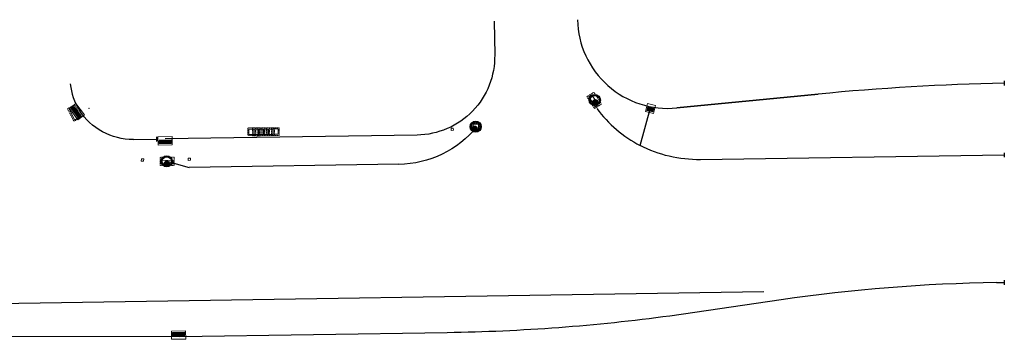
# Model space of a CAD drawing. Header units: feet. Extents: x 2474698 to 2485266, y 499169 to 501466.
# Tile 9 of 19: x 2478287 to 2478712, y 500034 to 500172. Entities that reach past the tile are written whole.
import ezdxf

# ---------------------------------------------------------------- set-up
doc = ezdxf.new("R2010")
doc.units = ezdxf.units.FT
doc.header["$MEASUREMENT"] = 0
doc.linetypes.add('OhDOT_USTN2', pattern=[0.11, 0.069, -0.041])
doc.linetypes.add('underdrainpr', pattern=[0])
for name, color, linetype in [('DR_P_Cells', 151, 'Continuous'), ('DR_P_Underdrain', 6, 'underdrainpr'), ('DR_X_Cells', 151, 'OhDOT_USTN2')]:
    doc.layers.add(name, color=color, linetype=linetype)
doc.layers.add('DR_P_GenericNode', color=151, linetype='Continuous', lineweight=0)
doc.styles.add('P_Slanted-Normal LS 0.50', font='calibrii.ttf', dxfattribs={"height": 0.14})

# ---------------------------------------------------------------- blocks, each defined once
blk = doc.blocks.new('CB-3-X-Plan_30')
at = {"layer": 'DR_X_Cells', "color": 151, "lineweight": 13, "flags": 128}
blk.add_lwpolyline([(2.08, 3.04), (2.08, -3.04), (-1.5, -3.04), (-1.5, 3.04)], close=True, dxfattribs=at)
at = {"layer": 'DR_X_Cells', "color": 151, "linetype": 'Continuous', "lineweight": 0, "flags": 128}
blk.add_lwpolyline([(1.47, 2.6), (1.47, -2.6), (-0.08, -2.6), (-0.08, 2.6)], close=True, dxfattribs=at)
blk = doc.blocks.new('CB-3-X-Plan_32')
at = {"layer": 'DR_X_Cells', "color": 151, "lineweight": 13, "flags": 128}
blk.add_lwpolyline([(2.08, 3.04), (2.08, -3.04), (-1.5, -3.04), (-1.5, 3.04)], close=True, dxfattribs=at)
at = {"layer": 'DR_X_Cells', "color": 151, "linetype": 'Continuous', "lineweight": 0, "flags": 128}
blk.add_lwpolyline([(1.47, 2.6), (1.47, -2.6), (-0.08, -2.6), (-0.08, 2.6)], close=True, dxfattribs=at)
blk = doc.blocks.new('CB-3-X-Plan_33')
at = {"layer": 'DR_X_Cells', "color": 151, "lineweight": 13, "flags": 128}
blk.add_lwpolyline([(2.08, 3.04), (2.08, -3.04), (-1.5, -3.04), (-1.5, 3.04)], close=True, dxfattribs=at)
at = {"layer": 'DR_X_Cells', "color": 151, "linetype": 'Continuous', "lineweight": 0, "flags": 128}
blk.add_lwpolyline([(1.47, 2.6), (1.47, -2.6), (-0.08, -2.6), (-0.08, 2.6)], close=True, dxfattribs=at)
blk = doc.blocks.new('CB-2-2B-X-Plan_7')
at = {"layer": 'DR_X_Cells', "color": 151, "lineweight": 0, "flags": 128}
blk.add_lwpolyline([(1.67, 1.67), (1.67, -1.67), (-1.67, -1.67), (-1.67, 1.67)], close=True, dxfattribs=at)
at = {"layer": 'DR_X_Cells', "color": 151, "linetype": 'Continuous', "lineweight": 0, "flags": 128}
blk.add_lwpolyline([(1.15, 1.15), (1.15, -1.15), (-1.15, -1.15), (-1.15, 1.15)], close=True, dxfattribs=at)
blk = doc.blocks.new('CB-2-2B-X-Plan_8')
at = {"layer": 'DR_X_Cells', "color": 151, "lineweight": 0, "flags": 128}
blk.add_lwpolyline([(1.67, 1.67), (1.67, -1.67), (-1.67, -1.67), (-1.67, 1.67)], close=True, dxfattribs=at)
at = {"layer": 'DR_X_Cells', "color": 151, "linetype": 'Continuous', "lineweight": 0, "flags": 128}
blk.add_lwpolyline([(1.15, 1.15), (1.15, -1.15), (-1.15, -1.15), (-1.15, 1.15)], close=True, dxfattribs=at)
blk = doc.blocks.new('CB-2-2B-X-Plan_9')
at = {"layer": 'DR_X_Cells', "color": 151, "lineweight": 0, "flags": 128}
blk.add_lwpolyline([(1.67, 1.67), (1.67, -1.67), (-1.67, -1.67), (-1.67, 1.67)], close=True, dxfattribs=at)
at = {"layer": 'DR_X_Cells', "color": 151, "linetype": 'Continuous', "lineweight": 0, "flags": 128}
blk.add_lwpolyline([(1.15, 1.15), (1.15, -1.15), (-1.15, -1.15), (-1.15, 1.15)], close=True, dxfattribs=at)
blk = doc.blocks.new('CB-2-2B-X-Plan_10')
at = {"layer": 'DR_X_Cells', "color": 151, "lineweight": 0, "flags": 128}
blk.add_lwpolyline([(1.67, 1.67), (1.67, -1.67), (-1.67, -1.67), (-1.67, 1.67)], close=True, dxfattribs=at)
at = {"layer": 'DR_X_Cells', "color": 151, "linetype": 'Continuous', "lineweight": 0, "flags": 128}
blk.add_lwpolyline([(1.15, 1.15), (1.15, -1.15), (-1.15, -1.15), (-1.15, 1.15)], close=True, dxfattribs=at)
blk = doc.blocks.new('CB-2-2B-X-Plan_11')
at = {"layer": 'DR_X_Cells', "color": 151, "lineweight": 0, "flags": 128}
blk.add_lwpolyline([(1.67, 1.67), (1.67, -1.67), (-1.67, -1.67), (-1.67, 1.67)], close=True, dxfattribs=at)
at = {"layer": 'DR_X_Cells', "color": 151, "linetype": 'Continuous', "lineweight": 0, "flags": 128}
blk.add_lwpolyline([(1.15, 1.15), (1.15, -1.15), (-1.15, -1.15), (-1.15, 1.15)], close=True, dxfattribs=at)
blk = doc.blocks.new('CB-2-2B-X-Plan_12')
at = {"layer": 'DR_X_Cells', "color": 151, "lineweight": 0, "flags": 128}
blk.add_lwpolyline([(1.67, 1.67), (1.67, -1.67), (-1.67, -1.67), (-1.67, 1.67)], close=True, dxfattribs=at)
at = {"layer": 'DR_X_Cells', "color": 151, "linetype": 'Continuous', "lineweight": 0, "flags": 128}
blk.add_lwpolyline([(1.15, 1.15), (1.15, -1.15), (-1.15, -1.15), (-1.15, 1.15)], close=True, dxfattribs=at)
blk = doc.blocks.new('CB-2-2B-X-Plan_39')
at = {"layer": 'DR_X_Cells', "color": 151, "lineweight": 0, "flags": 128}
blk.add_lwpolyline([(1.67, 1.67), (1.67, -1.67), (-1.67, -1.67), (-1.67, 1.67)], close=True, dxfattribs=at)
at = {"layer": 'DR_X_Cells', "color": 151, "linetype": 'Continuous', "lineweight": 0, "flags": 128}
blk.add_lwpolyline([(1.15, 1.15), (1.15, -1.15), (-1.15, -1.15), (-1.15, 1.15)], close=True, dxfattribs=at)
blk = doc.blocks.new('CB-3-P-Plan_3')
at = {"layer": 'DR_P_Cells', "color": 151, "linetype": 'Continuous', "lineweight": 13, "flags": 128}
blk.add_lwpolyline([(2.08, 3.04), (2.08, -3.04), (-1.5, -3.04), (-1.5, 3.04)], close=True, dxfattribs=at)
at = {"layer": 'DR_P_Cells', "color": 151, "linetype": 'Continuous', "lineweight": 0, "flags": 128}
blk.add_lwpolyline([(1.47, 2.6), (1.47, -2.6), (-0.08, -2.6), (-0.08, 2.6)], close=True, dxfattribs=at)
at = {"layer": 'DR_P_Cells', "color": 151, "linetype": 'Continuous', "lineweight": 0}
blk.add_solid([(1.47, 2.6), (1.47, -2.6), (-0.08, 2.6), (-0.08, -2.6)], dxfattribs=at)
at = {"layer": 'DR_P_Underdrain', "style": 'P_Slanted-Normal LS 0.50'}
for tag, flags in [('AbsOffset', 1), ('Offset', 1), ('OffsetSide', 1), ('Grate_Rim_Elevation', 1), ('Conduit1Size', 1), ('Conduit1Invert', 1), ('Conduit1Angle', 1), ('Conduit1Direction', 1), ('Conduit2Angle', 1), ('Conduit2Direction', 1), ('Conduit3Angle', 1), ('Conduit3Direction', 1), ('Conduit4Angle', 1), ('Conduit5Angle', 1), ('Conduit4Direction', 1), ('Conduit5Direction', 1), ('OutgoingConduitSize', 1), ('OutgoingConduitAngle', 1), ('OutgoingConduitDirection', 1), ('Conduit2Invert', 1), ('Conduit3Invert', 1), ('Conduit4Invert', 1), ('Conduit5Invert', 1), ('Conduit2Size', 1), ('Conduit3Size', 1), ('Conduit4Size', 1), ('Conduit5Size', 1), ('OutgoingConduitLabel', 1), ('Conduit1Label', 1), ('Conduit2Label', 1), ('Conduit3Label', 1), ('Conduit4Label', 1), ('Conduit5Label', 1), ('Conduit1Type', 1), ('Conduit2Type', 1), ('Conduit3Type', 1), ('Conduit4Type', 1), ('Conduit5Type', 1), ('OutgoingConduitType', 1), ('OutgoingConduitInvert', 1), ('TypeLabel', 1), ('Conduit1isExisting', 1), ('Conduit1Prefix', 1), ('Conduit1Prefix_Size', 3), ('Conduit2Prefix_Size', 3), ('Conduit2Prefix', 1), ('Conduit2isExisting', 1), ('Conduit3Prefix_Size', 3), ('Conduit3Prefix', 1), ('Conduit3isExisting', 1), ('Conduit4Prefix_Size', 3), ('Conduit4Prefix', 1), ('Conduit4isExisting', 1), ('Conduit5Prefix_Size', 3), ('Conduit5Prefix', 1), ('Conduit5isExisting', 1), ('OutgoingConduitPrefix_Size', 3), ('OutgoingConduitPrefix', 1), ('OutgoingConduitisExisting', 1), ('Station', 1), ('Type', 1), ('Existing_Action_Label', 1), ('Prefix', 1), ('Prefix_Type', 3), ('BaselineName', 1), ('isExisting', 1), ('FeatureName', 3)]:
    blk.add_attdef(tag, (-447626.08, 2488355.31), '', height=0.14, dxfattribs=dict(at, flags=flags))
blk = doc.blocks.new('CB-3-P-Plan_8')
at = {"layer": 'DR_P_Cells', "color": 151, "linetype": 'Continuous', "lineweight": 13, "flags": 128}
blk.add_lwpolyline([(2.08, 3.04), (2.08, -3.04), (-1.5, -3.04), (-1.5, 3.04)], close=True, dxfattribs=at)
at = {"layer": 'DR_P_Cells', "color": 151, "linetype": 'Continuous', "lineweight": 0, "flags": 128}
blk.add_lwpolyline([(1.47, 2.6), (1.47, -2.6), (-0.08, -2.6), (-0.08, 2.6)], close=True, dxfattribs=at)
at = {"layer": 'DR_P_Cells', "color": 151, "linetype": 'Continuous', "lineweight": 0, "extrusion": (0, 0, -1)}
blk.add_solid([(-1.47, 2.6), (-1.47, -2.6), (0.08, 2.6), (0.08, -2.6)], dxfattribs=at)
at = {"layer": 'DR_P_Underdrain', "style": 'P_Slanted-Normal LS 0.50'}
for tag, flags in [('AbsOffset', 1), ('TypeLabel', 1), ('Station', 1), ('Type', 1), ('Offset', 1), ('OffsetSide', 1), ('Grate_Rim_Elevation', 1), ('Conduit1Size', 1), ('Conduit1Invert', 1), ('Conduit1Angle', 1), ('Conduit1Direction', 1), ('Conduit2Angle', 1), ('Conduit2Direction', 1), ('Conduit3Angle', 1), ('Conduit3Direction', 1), ('Conduit4Angle', 1), ('Conduit5Angle', 1), ('Conduit4Direction', 1), ('Conduit5Direction', 1), ('OutgoingConduitSize', 1), ('OutgoingConduitAngle', 1), ('OutgoingConduitDirection', 1), ('Conduit2Invert', 1), ('Conduit3Invert', 1), ('Conduit4Invert', 1), ('Conduit5Invert', 1), ('Conduit2Size', 1), ('Conduit3Size', 1), ('Conduit4Size', 1), ('Conduit5Size', 1), ('OutgoingConduitLabel', 1), ('Conduit1Label', 1), ('Conduit2Label', 1), ('Conduit3Label', 1), ('Conduit4Label', 1), ('Conduit5Label', 1), ('Conduit1Type', 1), ('Conduit2Type', 1), ('Conduit3Type', 1), ('Conduit4Type', 1), ('Conduit5Type', 1), ('OutgoingConduitType', 1), ('OutgoingConduitInvert', 1), ('Existing_Action_Label', 1), ('isExisting', 1), ('Prefix', 1), ('Prefix_Type', 3), ('Conduit1isExisting', 1), ('Conduit1Prefix', 1), ('Conduit1Prefix_Size', 3), ('Conduit2Prefix_Size', 3), ('Conduit2Prefix', 1), ('Conduit2isExisting', 1), ('Conduit3Prefix_Size', 3), ('Conduit3Prefix', 1), ('Conduit3isExisting', 1), ('Conduit4Prefix_Size', 3), ('Conduit4Prefix', 1), ('Conduit4isExisting', 1), ('Conduit5Prefix_Size', 3), ('Conduit5Prefix', 1), ('Conduit5isExisting', 1), ('OutgoingConduitPrefix_Size', 3), ('OutgoingConduitPrefix', 1), ('OutgoingConduitisExisting', 1), ('BaselineName', 1), ('FeatureName', 3)]:
    blk.add_attdef(tag, (2273774.26, -1105492.08), '', height=0.14, dxfattribs=dict(at, flags=flags))
blk = doc.blocks.new('CB-3A-P-Plan_2')
at = {"layer": 'DR_P_Cells', "color": 151, "linetype": 'Continuous', "lineweight": 13, "flags": 128}
blk.add_lwpolyline([(2.11, 1.75), (2.11, -1.75), (-1.47, -1.75), (-1.47, 1.75)], close=True, dxfattribs=at)
at = {"layer": 'DR_P_Cells', "color": 151, "linetype": 'Continuous', "lineweight": 0, "flags": 128}
blk.add_lwpolyline([(1.47, 1.32), (1.47, -1.31), (-0.08, -1.31), (-0.08, 1.32)], close=True, dxfattribs=at)
at = {"layer": 'DR_P_Cells', "color": 151, "linetype": 'Continuous', "lineweight": 0}
blk.add_solid([(1.47, 1.32), (1.47, -1.31), (-0.08, 1.32), (-0.08, -1.31)], dxfattribs=at)
at = {"layer": 'DR_P_Underdrain', "style": 'P_Slanted-Normal LS 0.50'}
for tag, flags in [('AbsOffset', 1), ('Offset', 1), ('OffsetSide', 1), ('Conduit1Prefix', 1), ('Conduit1Prefix_Size', 3), ('Conduit2Prefix_Size', 3), ('Conduit2Prefix', 1), ('Conduit3Prefix_Size', 3), ('Conduit3Prefix', 1), ('Conduit4Prefix_Size', 3), ('Conduit4Prefix', 1), ('Conduit5Prefix_Size', 3), ('Conduit5Prefix', 1), ('OutgoingConduitPrefix_Size', 3), ('OutgoingConduitPrefix', 1), ('Grate_Rim_Elevation', 1), ('Conduit1Size', 1), ('Conduit1Invert', 1), ('Conduit1Angle', 1), ('Conduit1Direction', 1), ('Conduit2Angle', 1), ('Conduit2Direction', 1), ('Conduit3Angle', 1), ('Conduit3Direction', 1), ('Conduit4Angle', 1), ('Conduit5Angle', 1), ('Conduit4Direction', 1), ('Conduit5Direction', 1), ('OutgoingConduitSize', 1), ('OutgoingConduitAngle', 1), ('OutgoingConduitDirection', 1), ('Conduit2Invert', 1), ('Conduit3Invert', 1), ('Conduit4Invert', 1), ('Conduit5Invert', 1), ('Conduit2Size', 1), ('Conduit3Size', 1), ('Conduit4Size', 1), ('Conduit5Size', 1), ('OutgoingConduitLabel', 1), ('Conduit1Label', 1), ('Conduit2Label', 1), ('Conduit3Label', 1), ('Conduit4Label', 1), ('Conduit5Label', 1), ('Conduit1Type', 1), ('Conduit2Type', 1), ('Conduit3Type', 1), ('Conduit4Type', 1), ('Conduit5Type', 1), ('OutgoingConduitType', 1), ('OutgoingConduitInvert', 1), ('TypeLabel', 1), ('Station', 1), ('Conduit1isExisting', 1), ('Conduit2isExisting', 1), ('Conduit3isExisting', 1), ('Conduit4isExisting', 1), ('Conduit5isExisting', 1), ('OutgoingConduitisExisting', 1), ('Type', 1), ('Prefix', 1), ('Prefix_Type', 3), ('Existing_Action_Label', 1), ('isExisting', 1), ('BaselineName', 1), ('FeatureName', 3)]:
    blk.add_attdef(tag, (1105188.54, -2274191.51), '', height=0.14, dxfattribs=dict(at, flags=flags))
blk = doc.blocks.new('GenericNode-P-Plan_7')
at = {"layer": 'DR_P_GenericNode', "flags": 128}
blk.add_lwpolyline([(-0.5, 0.5), (0.5, 0.5), (0.5, -0.5), (-0.5, -0.5)], close=True, dxfattribs=at)
blk = doc.blocks.new('GenericNode-P-Plan_8')
at = {"layer": 'DR_P_GenericNode', "flags": 128}
blk.add_lwpolyline([(-0.5, 0.5), (0.5, 0.5), (0.5, -0.5), (-0.5, -0.5)], close=True, dxfattribs=at)
blk = doc.blocks.new('GenericNode-P-Plan_9')
at = {"layer": 'DR_P_GenericNode', "flags": 128}
blk.add_lwpolyline([(-0.5, 0.5), (0.5, 0.5), (0.5, -0.5), (-0.5, -0.5)], close=True, dxfattribs=at)
blk = doc.blocks.new('CB-3-P-Plan_15')
at = {"layer": 'DR_P_Cells', "color": 151, "linetype": 'Continuous', "lineweight": 13, "flags": 128}
blk.add_lwpolyline([(2.08, 3.04), (2.08, -3.04), (-1.5, -3.04), (-1.5, 3.04)], close=True, dxfattribs=at)
at = {"layer": 'DR_P_Cells', "color": 151, "linetype": 'Continuous', "lineweight": 0, "flags": 128}
blk.add_lwpolyline([(1.47, 2.6), (1.47, -2.6), (-0.08, -2.6), (-0.08, 2.6)], close=True, dxfattribs=at)
at = {"layer": 'DR_P_Cells', "color": 151, "linetype": 'Continuous', "lineweight": 0, "extrusion": (0, 0, -1)}
blk.add_solid([(-1.47, 2.6), (-1.47, -2.6), (0.08, 2.6), (0.08, -2.6)], dxfattribs=at)
at = {"layer": 'DR_P_Underdrain', "style": 'P_Slanted-Normal LS 0.50'}
for tag, flags in [('AbsOffset', 1), ('TypeLabel', 1), ('Type', 1), ('Station', 1), ('Offset', 1), ('OffsetSide', 1), ('Grate_Rim_Elevation', 1), ('Conduit1Size', 1), ('Conduit1Invert', 1), ('Conduit1Angle', 1), ('Conduit1Direction', 1), ('Conduit2Angle', 1), ('Conduit2Direction', 1), ('Conduit3Angle', 1), ('Conduit3Direction', 1), ('Conduit4Angle', 1), ('Conduit5Angle', 1), ('Conduit4Direction', 1), ('Conduit5Direction', 1), ('OutgoingConduitSize', 1), ('OutgoingConduitAngle', 1), ('OutgoingConduitDirection', 1), ('Conduit2Invert', 1), ('Conduit3Invert', 1), ('Conduit4Invert', 1), ('Conduit5Invert', 1), ('Conduit2Size', 1), ('Conduit3Size', 1), ('Conduit4Size', 1), ('Conduit5Size', 1), ('OutgoingConduitLabel', 1), ('Conduit1Label', 1), ('Conduit2Label', 1), ('Conduit3Label', 1), ('Conduit4Label', 1), ('Conduit5Label', 1), ('Conduit1Type', 1), ('Conduit2Type', 1), ('Conduit3Type', 1), ('Conduit4Type', 1), ('Conduit5Type', 1), ('OutgoingConduitType', 1), ('OutgoingConduitInvert', 1), ('Existing_Action_Label', 1), ('Prefix', 1), ('Prefix_Type', 3), ('Conduit1isExisting', 1), ('Conduit1Prefix', 1), ('Conduit1Prefix_Size', 3), ('Conduit2Prefix_Size', 3), ('Conduit2Prefix', 1), ('Conduit2isExisting', 1), ('Conduit3Prefix_Size', 3), ('Conduit3Prefix', 1), ('Conduit3isExisting', 1), ('Conduit4Prefix_Size', 3), ('Conduit4Prefix', 1), ('Conduit4isExisting', 1), ('Conduit5Prefix_Size', 3), ('Conduit5Prefix', 1), ('Conduit5isExisting', 1), ('OutgoingConduitPrefix_Size', 3), ('OutgoingConduitPrefix', 1), ('OutgoingConduitisExisting', 1), ('BaselineName', 1), ('isExisting', 1), ('FeatureName', 3)]:
    blk.add_attdef(tag, (459977.61, -2486112.92), '', height=0.14, dxfattribs=dict(at, flags=flags))
blk = doc.blocks.new('MH-3-048Base-P-Plan_20')
at = {"layer": 'DR_P_Cells', "linetype": 'Continuous'}
h = blk.add_hatch(color=151, dxfattribs=at)
edge = h.paths.add_edge_path()
edge.add_arc((0, -0.86), 0.99, 0, 360)
for centre, radius in [((0, 0), 2.42), ((0, 0), 2), ((0, -0.86), 0.99)]:
    blk.add_circle(centre, radius, dxfattribs=at)
blk = doc.blocks.new('MH-3-048Base-P-Plan_23')
at = {"layer": 'DR_P_Cells', "linetype": 'Continuous'}
h = blk.add_hatch(color=151, dxfattribs=at)
edge = h.paths.add_edge_path()
edge.add_arc((0, -0.86), 0.99, 0, 360)
for centre, radius in [((0, 0), 2.42), ((0, 0), 2), ((0, -0.86), 0.99)]:
    blk.add_circle(centre, radius, dxfattribs=at)
blk = doc.blocks.new('MH-3-048Base-P-Plan_24')
at = {"layer": 'DR_P_Cells', "linetype": 'Continuous'}
h = blk.add_hatch(color=151, dxfattribs=at)
edge = h.paths.add_edge_path()
edge.add_arc((0, -0.86), 0.99, 0, 360)
for centre, radius in [((0, 0), 2.42), ((0, 0), 2), ((0, -0.86), 0.99)]:
    blk.add_circle(centre, radius, dxfattribs=at)

msp = doc.modelspace()

# ---------------------------------------------------------------- linework, layer by layer
at = {"color": 7, "linetype": 'Continuous', "lineweight": 0}
msp.add_point((2478316.93, 500133.33), dxfattribs=at)
at = {"layer": 'DR_P_Underdrain'}
for p, q in [((2478491.55, 500171), (2478491.81, 500156.47)), ((2478711.54, 500145.25), (2478711.58, 500143.25)), ((2478631.3, 500139.52), (2478570.32, 500133.57)), ((2478554.5, 500117.39), (2478559.08, 500133.61)), ((2478346.01, 500121.11), (2478346.04, 500119.11)), ((2478458.34, 500121.85), (2478349.68, 500120.17)), ((2478336.03, 500119.96), (2478346.03, 500120.11)), ((2478711.56, 500113.25), (2478580.52, 500111.23)), ((2478711.54, 500114.25), (2478711.58, 500112.25)), ((2478450.54, 500109.23), (2478360.03, 500107.84)), ((2478708.25, 500058.2), (2478711.56, 500058.25)), ((2478711.54, 500059.25), (2478711.58, 500057.25)), ((2478607.83, 500054.15), (2477827.74, 500042.11)), ((2478615.35, 500050.75), (2478567.38, 500043.76)), ((2478471.28, 500036.54), (2478356.02, 500034.76)), ((2478356.01, 500034.76), (2478182.88, 500035.09))]:
    msp.add_line(p, q, dxfattribs=at)
at = {"layer": 'DR_P_Underdrain', "ltscale": 12}
for p, q in [((2478570.32, 500133.57), (2478631.3, 500139.52)), ((2478350.4, 500110.53), (2478360.03, 500107.84))]:
    msp.add_line(p, q, dxfattribs=at)
at = {"layer": 'DR_P_Underdrain'}
for centre, radius, start, end in [((2478566.53, 500172.38), 39, 181.0542, 275.5772), ((2478335.61, 500146.96), 27, 186.3756, 212.0471), ((2478732.62, 499101.96), 1042.5, 91.15743, 95.57718), ((2478579.68, 500165.73), 54.5, 216.5431, 242.4765), ((2478719.39, 499336.28), 722, 90.88404, 98.28509)]:
    msp.add_arc(centre, radius, start, end, dxfattribs=at)
at = {"layer": 'DR_P_Underdrain', "extrusion": (0, 0, -1)}
for centre, radius, start, end in [((-2478457.82, 500155.84), 34, 178.9458, 269.116), ((-2478335.61, 500146.96), 27, 269.116, 327.9529), ((-2478449.86, 500153.72), 44.5, 219.5575, 269.116), ((-2478579.68, 500165.73), 54.5, 269.116, 297.5235), ((-2478458.8, 500845.44), 809, 262.28891, 269.11596)]:
    msp.add_arc(centre, radius, start, end, dxfattribs=at)

# ---------------------------------------------------------------- block references
at = {"layer": 'DR_P_Cells', "linetype": 'Continuous'}
for name, p, rotation in [('MH-3-048Base-P-Plan_20', (2478534.99, 500136.99), 12.92672245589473), ('MH-3-048Base-P-Plan_24', (2478483.64, 500125.5), 330.6336761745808), ('MH-3-048Base-P-Plan_23', (2478350.4, 500110.53), 359.4413920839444)]:
    msp.add_blockref(name, p, dxfattribs=dict(at, rotation=rotation))
at = {"layer": 'DR_P_Cells', "color": 151, "linetype": 'Continuous', "lineweight": 0}
for name, p, rotation in [('CB-3-P-Plan_8', (2478311.92, 500132.13), 217.3379340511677), ('CB-3A-P-Plan_2', (2478559.08, 500133.61), 255.4898287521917), ('CB-3-P-Plan_15', (2478349.69, 500119.67), 270.9265535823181), ('CB-3-P-Plan_3', (2478355.51, 500035.26), 91.20913561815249)]:
    msp.add_blockref(name, p, dxfattribs=dict(at, rotation=rotation))
at = {"layer": 'DR_P_GenericNode'}
for name, p, rotation in [('GenericNode-P-Plan_7', (2478473.54, 500124.35), 6.513319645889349), ('GenericNode-P-Plan_8', (2478360.15, 500111.4), 6.513319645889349), ('GenericNode-P-Plan_9', (2478339.92, 500111.13), 356.1837792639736)]:
    msp.add_blockref(name, p, dxfattribs=dict(at, rotation=rotation))
at = {"layer": 'DR_X_Cells', "color": 151, "lineweight": 13}
for name, p, rotation in [('CB-3-X-Plan_30', (2478534.99, 500136.99), 212.6312878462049), ('CB-3-X-Plan_32', (2478310.82, 500131.49), 206.9237081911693), ('CB-3-X-Plan_33', (2478350.58, 500110.87), 270.1135174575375)]:
    msp.add_blockref(name, p, dxfattribs=dict(at, rotation=rotation))
at = {"layer": 'DR_X_Cells', "color": 151, "lineweight": 0}
for name, p in [('CB-2-2B-X-Plan_7', (2478386.97, 500123.3)), ('CB-2-2B-X-Plan_8', (2478389.06, 500123.25)), ('CB-2-2B-X-Plan_9', (2478391.09, 500123.3)), ('CB-2-2B-X-Plan_10', (2478393.1, 500123.3)), ('CB-2-2B-X-Plan_11', (2478395.14, 500123.3)), ('CB-2-2B-X-Plan_12', (2478397.23, 500123.33)), ('CB-2-2B-X-Plan_39', (2478483.64, 500125.37))]:
    msp.add_blockref(name, p, dxfattribs=at)

doc.saveas('drawing.dxf')
